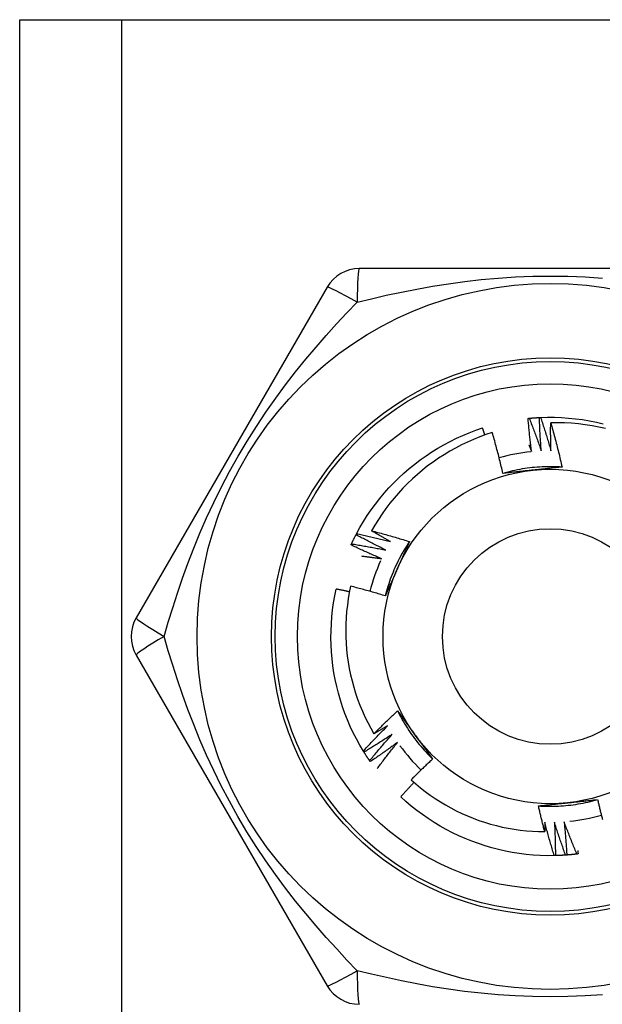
# Model space of a CAD drawing. Header units: inches. Extents: x 2.8 to 89.6, y 4.6 to 48.7.
# Tile 49 of 107: x 4.927 to 5.236, y 33.008 to 33.53. Entities that reach past the tile are written whole.
import ezdxf

# ---------------------------------------------------------------- set-up
doc = ezdxf.new("R2010")
doc.units = ezdxf.units.IN
doc.header["$MEASUREMENT"] = 0
doc.layers.add('Visible Edges(ANSI)', color=7, linetype='Continuous', lineweight=25)
doc.layers.add('Visible Tangent Edges(ANSI)', color=7, linetype='Continuous', lineweight=25)

msp = doc.modelspace()

# ---------------------------------------------------------------- linework, layer by layer
at = {"layer": 'Visible Edges(ANSI)'}
for p, q in [((4.92749, 33.5298), (4.98134, 33.5298)), ((4.92749, 12.20697), (4.92749, 33.5298)), ((4.98134, 33.5298), (5.43564, 33.5298)), ((5.30964, 33.39791), (5.10734, 33.39791)), ((5.09029, 33.38807), (4.98914, 33.21288)), ((5.10562, 33.25695), (5.1059, 33.25749)), ((4.98914, 33.19319), (5.09029, 33.01799)), ((5.10982, 33.14176), (5.10951, 33.14227)), ((5.11314, 33.13672), (5.11279, 33.13722)), ((5.21122, 33.08692), (5.21061, 33.08691))]:
    msp.add_line(p, q, dxfattribs=at)
at = {"layer": 'Visible Edges(ANSI)', "flags": 128}
for points in [[(5.19673, 33.31858), (5.19676, 33.31858), (5.19678, 33.31858), (5.19681, 33.31859), (5.19683, 33.31859), (5.19686, 33.31859), (5.19688, 33.31859), (5.19691, 33.3186), (5.19693, 33.3186), (5.19696, 33.3186), (5.19698, 33.3186), (5.19701, 33.31861), (5.19703, 33.31861), (5.19706, 33.31861), (5.19708, 33.31861), (5.19711, 33.31862), (5.19713, 33.31862), (5.19716, 33.31862), (5.19718, 33.31862), (5.19721, 33.31863), (5.19723, 33.31863), (5.19726, 33.31863), (5.19728, 33.31863), (5.19731, 33.31864), (5.19733, 33.31864)], [(5.19863, 33.30097), (5.19854, 33.3017), (5.19844, 33.30243), (5.19835, 33.30316), (5.19826, 33.30389), (5.19817, 33.30463), (5.19808, 33.30536), (5.19799, 33.30609), (5.19791, 33.30682), (5.19782, 33.30756), (5.19774, 33.30829), (5.19766, 33.30902), (5.19758, 33.30976), (5.1975, 33.31049), (5.19742, 33.31123), (5.19735, 33.31196), (5.19727, 33.3127), (5.1972, 33.31343), (5.19713, 33.31416), (5.19706, 33.3149), (5.19699, 33.31564), (5.19692, 33.31637), (5.19686, 33.31711), (5.19679, 33.31784), (5.19673, 33.31858)], [(5.19733, 33.31864), (5.19756, 33.31866), (5.19778, 33.31868), (5.19801, 33.3187), (5.19823, 33.31872), (5.19846, 33.31874), (5.19868, 33.31876), (5.19891, 33.31878), (5.19913, 33.3188), (5.19936, 33.31882), (5.19959, 33.31883), (5.19981, 33.31885), (5.20004, 33.31887), (5.20026, 33.31888), (5.20049, 33.3189), (5.20071, 33.31891), (5.20094, 33.31893), (5.20116, 33.31894), (5.20139, 33.31896), (5.20162, 33.31897), (5.20184, 33.31898), (5.20207, 33.319), (5.20229, 33.31901), (5.20252, 33.31902), (5.20274, 33.31903)], [(5.19733, 33.31864), (5.19761, 33.31792), (5.1979, 33.31721), (5.19818, 33.31649), (5.19845, 33.31578), (5.19873, 33.31506), (5.19901, 33.31435), (5.19928, 33.31363), (5.19955, 33.31291), (5.19982, 33.31219), (5.20009, 33.31147), (5.20036, 33.31075), (5.20063, 33.31003), (5.2009, 33.30931), (5.20116, 33.30859), (5.20142, 33.30787), (5.20169, 33.30714), (5.20195, 33.30642), (5.2022, 33.3057), (5.20246, 33.30497), (5.20272, 33.30425), (5.20297, 33.30352), (5.20323, 33.3028), (5.20348, 33.30207), (5.20373, 33.30135)], [(5.20274, 33.31903), (5.20277, 33.31903), (5.2028, 33.31904), (5.20282, 33.31904), (5.20285, 33.31904), (5.20287, 33.31904), (5.2029, 33.31904), (5.20292, 33.31904), (5.20295, 33.31904), (5.20297, 33.31904), (5.203, 33.31904), (5.20302, 33.31905), (5.20305, 33.31905), (5.20307, 33.31905), (5.2031, 33.31905), (5.20312, 33.31905), (5.20315, 33.31905), (5.20317, 33.31905), (5.2032, 33.31905), (5.20322, 33.31906), (5.20325, 33.31906), (5.20327, 33.31906), (5.2033, 33.31906), (5.20332, 33.31906), (5.20335, 33.31906)], [(5.20373, 33.30135), (5.20367, 33.30208), (5.20362, 33.30282), (5.20356, 33.30355), (5.20351, 33.30429), (5.20346, 33.30502), (5.20341, 33.30576), (5.20336, 33.3065), (5.20331, 33.30723), (5.20326, 33.30797), (5.20322, 33.30871), (5.20317, 33.30944), (5.20313, 33.31018), (5.20309, 33.31092), (5.20305, 33.31165), (5.20302, 33.31239), (5.20298, 33.31313), (5.20295, 33.31387), (5.20291, 33.3146), (5.20288, 33.31534), (5.20285, 33.31608), (5.20282, 33.31682), (5.2028, 33.31756), (5.20277, 33.31829), (5.20274, 33.31903)], [(5.20335, 33.31906), (5.20707, 33.31917), (5.21079, 33.31915), (5.2145, 33.31902), (5.21822, 33.31877), (5.22192, 33.3184), (5.22561, 33.31791), (5.22928, 33.3173), (5.23292, 33.31657), (5.23655, 33.31573)], [(5.20335, 33.31906), (5.20359, 33.31833), (5.20384, 33.31761), (5.20408, 33.31688), (5.20432, 33.31615), (5.20456, 33.31542), (5.2048, 33.31469), (5.20503, 33.31396), (5.20527, 33.31323), (5.2055, 33.31249), (5.20573, 33.31176), (5.20596, 33.31103), (5.20619, 33.3103), (5.20642, 33.30956), (5.20665, 33.30883), (5.20687, 33.30809), (5.2071, 33.30736), (5.20732, 33.30662), (5.20754, 33.30589), (5.20776, 33.30515), (5.20798, 33.30441), (5.2082, 33.30367), (5.20841, 33.30294), (5.20863, 33.3022), (5.20884, 33.30146)], [(5.1059, 33.25749), (5.1077, 33.26074), (5.1096, 33.26394), (5.1116, 33.26708), (5.1137, 33.27015), (5.1159, 33.27315), (5.11819, 33.27608), (5.12058, 33.27893), (5.12305, 33.28171), (5.12562, 33.28441), (5.12827, 33.28702), (5.131, 33.28954), (5.13381, 33.29198), (5.13669, 33.29433), (5.13965, 33.29658), (5.14269, 33.29874), (5.14578, 33.30079), (5.14895, 33.30275), (5.15217, 33.30461), (5.15545, 33.30636), (5.15879, 33.30801), (5.16218, 33.30954), (5.16561, 33.31097), (5.16909, 33.31229), (5.17261, 33.31349)], [(5.17387, 33.30977), (5.17382, 33.30992), (5.17377, 33.31008), (5.17372, 33.31024), (5.17366, 33.31039), (5.17361, 33.31055), (5.17356, 33.3107), (5.17351, 33.31086), (5.17346, 33.31101), (5.1734, 33.31117), (5.17335, 33.31132), (5.1733, 33.31148), (5.17325, 33.31163), (5.17319, 33.31179), (5.17314, 33.31194), (5.17309, 33.3121), (5.17304, 33.31225), (5.17298, 33.31241), (5.17293, 33.31256), (5.17288, 33.31272), (5.17282, 33.31287), (5.17277, 33.31303), (5.17272, 33.31318), (5.17266, 33.31334), (5.17261, 33.31349)], [(5.20884, 33.30146), (5.20882, 33.30207), (5.20881, 33.30269), (5.20879, 33.3033), (5.20878, 33.30392), (5.20877, 33.30454), (5.20876, 33.30515), (5.20875, 33.30577), (5.20874, 33.30638), (5.20873, 33.307), (5.20872, 33.30761), (5.20871, 33.30823), (5.20871, 33.30884), (5.20871, 33.30946), (5.2087, 33.31007), (5.2087, 33.31069), (5.2087, 33.3113), (5.2087, 33.31192), (5.2087, 33.31254), (5.2087, 33.31315), (5.2087, 33.31377), (5.20871, 33.31438), (5.20871, 33.315), (5.20872, 33.31561), (5.20873, 33.31623)], [(5.23777, 33.31321), (5.2342, 33.314), (5.23061, 33.31467), (5.22699, 33.31522), (5.22336, 33.31566), (5.21972, 33.31598), (5.21606, 33.31618), (5.2124, 33.31626), (5.20873, 33.31623)], [(5.20873, 33.31623), (5.209, 33.31526), (5.20928, 33.31429), (5.20955, 33.31332), (5.20983, 33.31235), (5.21009, 33.31138), (5.21036, 33.31041), (5.21062, 33.30943), (5.21088, 33.30846), (5.21114, 33.30749), (5.2114, 33.30651), (5.21165, 33.30553), (5.2119, 33.30456), (5.21215, 33.30358), (5.2124, 33.3026), (5.21264, 33.30162), (5.21288, 33.30064), (5.21312, 33.29967), (5.21336, 33.29868), (5.21359, 33.2977), (5.21382, 33.29672), (5.21405, 33.29574), (5.21428, 33.29476), (5.2145, 33.29377), (5.21472, 33.29279)], [(5.17777, 33.31108), (5.17443, 33.30997), (5.17113, 33.30875), (5.16786, 33.30743), (5.16463, 33.30601), (5.16145, 33.30449), (5.15832, 33.30287), (5.15525, 33.30116), (5.15224, 33.29935), (5.14928, 33.29744), (5.14639, 33.29545), (5.14356, 33.29336), (5.1408, 33.29119), (5.13811, 33.28892), (5.13549, 33.28657), (5.13294, 33.28414), (5.13047, 33.28162), (5.12808, 33.27903), (5.12577, 33.27637), (5.12356, 33.27364), (5.12143, 33.27084), (5.1194, 33.26797), (5.11746, 33.26505), (5.11561, 33.26206), (5.11386, 33.25901)], [(5.18341, 33.28944), (5.1832, 33.29035), (5.18299, 33.29125), (5.18277, 33.29216), (5.18256, 33.29307), (5.18234, 33.29398), (5.18212, 33.29488), (5.1819, 33.29579), (5.18167, 33.29669), (5.18145, 33.29759), (5.18122, 33.2985), (5.18099, 33.2994), (5.18075, 33.3003), (5.18052, 33.3012), (5.18028, 33.3021), (5.18004, 33.303), (5.1798, 33.3039), (5.17955, 33.3048), (5.1793, 33.3057), (5.17905, 33.3066), (5.1788, 33.30749), (5.17855, 33.30839), (5.17829, 33.30929), (5.17803, 33.31018), (5.17777, 33.31108)], [(5.1972, 33.30448), (5.19726, 33.30433), (5.19732, 33.30419), (5.19738, 33.30404), (5.19744, 33.30389), (5.1975, 33.30375), (5.19756, 33.3036), (5.19762, 33.30346), (5.19768, 33.30331), (5.19774, 33.30316), (5.1978, 33.30302), (5.19786, 33.30287), (5.19792, 33.30272), (5.19798, 33.30258), (5.19804, 33.30243), (5.1981, 33.30229), (5.19816, 33.30214), (5.19822, 33.30199), (5.19828, 33.30185), (5.19834, 33.3017), (5.1984, 33.30155), (5.19846, 33.30141), (5.19851, 33.30126), (5.19857, 33.30111), (5.19863, 33.30097)], [(5.21472, 33.29278), (5.21341, 33.29286), (5.21209, 33.29292), (5.21077, 33.29297), (5.20945, 33.29299), (5.20813, 33.29299), (5.20681, 33.29298), (5.20549, 33.29294), (5.20418, 33.29289), (5.20286, 33.29281), (5.20154, 33.29272), (5.20023, 33.29261), (5.19891, 33.29248), (5.1976, 33.29233), (5.1963, 33.29216), (5.19499, 33.29198), (5.19369, 33.29177), (5.19239, 33.29154), (5.19109, 33.2913), (5.1898, 33.29104), (5.18851, 33.29075), (5.18723, 33.29045), (5.18595, 33.29013), (5.18467, 33.28979), (5.18341, 33.28944)], [(5.21472, 33.29279), (5.21408, 33.29272), (5.21344, 33.29265), (5.2128, 33.29258), (5.21216, 33.29251), (5.21151, 33.29244), (5.21087, 33.29237), (5.21023, 33.2923), (5.20958, 33.29223), (5.20894, 33.29216), (5.2083, 33.29209), (5.20765, 33.29202), (5.20701, 33.29195), (5.20636, 33.29188), (5.20572, 33.29181), (5.20507, 33.29175), (5.20442, 33.29168), (5.20378, 33.29161), (5.20313, 33.29154), (5.20248, 33.29147), (5.20183, 33.2914), (5.20118, 33.29134), (5.20053, 33.29127), (5.19988, 33.2912), (5.19923, 33.29113)], [(5.19923, 33.29113), (5.19856, 33.29106), (5.1979, 33.29099), (5.19723, 33.29092), (5.19657, 33.29085), (5.19591, 33.29078), (5.19525, 33.29071), (5.19459, 33.29064), (5.19392, 33.29057), (5.19326, 33.2905), (5.1926, 33.29043), (5.19195, 33.29036), (5.19129, 33.29029), (5.19063, 33.29022), (5.18997, 33.29015), (5.18931, 33.29008), (5.18865, 33.29001), (5.188, 33.28994), (5.18734, 33.28987), (5.18668, 33.2898), (5.18603, 33.28973), (5.18537, 33.28965), (5.18472, 33.28958), (5.18406, 33.28951), (5.18341, 33.28944)], [(5.10321, 33.25209), (5.10331, 33.25229), (5.10341, 33.2525), (5.1035, 33.2527), (5.1036, 33.25291), (5.1037, 33.25311), (5.10379, 33.25331), (5.10389, 33.25352), (5.10399, 33.25372), (5.10409, 33.25393), (5.10419, 33.25413), (5.10429, 33.25433), (5.10439, 33.25453), (5.10449, 33.25474), (5.10459, 33.25494), (5.10469, 33.25514), (5.10479, 33.25534), (5.10489, 33.25555), (5.105, 33.25575), (5.1051, 33.25595), (5.1052, 33.25615), (5.10531, 33.25635), (5.10541, 33.25655), (5.10552, 33.25675), (5.10562, 33.25695)], [(5.12136, 33.24882), (5.1207, 33.24915), (5.12003, 33.24947), (5.11937, 33.2498), (5.11871, 33.25013), (5.11805, 33.25046), (5.11739, 33.25079), (5.11673, 33.25112), (5.11607, 33.25145), (5.11542, 33.25178), (5.11476, 33.25212), (5.1141, 33.25246), (5.11344, 33.25279), (5.11279, 33.25313), (5.11213, 33.25347), (5.11148, 33.25382), (5.11083, 33.25416), (5.11017, 33.2545), (5.10952, 33.25485), (5.10887, 33.2552), (5.10822, 33.25555), (5.10757, 33.2559), (5.10692, 33.25625), (5.10627, 33.2566), (5.10562, 33.25695)], [(5.1059, 33.25749), (5.10665, 33.25733), (5.1074, 33.25717), (5.10815, 33.25701), (5.10891, 33.25684), (5.10966, 33.25668), (5.11041, 33.25651), (5.11115, 33.25635), (5.1119, 33.25618), (5.11265, 33.25601), (5.1134, 33.25584), (5.11415, 33.25566), (5.1149, 33.25549), (5.11565, 33.25531), (5.11639, 33.25514), (5.11714, 33.25496), (5.11789, 33.25478), (5.11864, 33.2546), (5.11938, 33.25441), (5.12013, 33.25423), (5.12087, 33.25404), (5.12162, 33.25386), (5.12237, 33.25367), (5.12311, 33.25348), (5.12385, 33.25329)], [(5.11386, 33.25901), (5.1147, 33.25879), (5.11554, 33.25858), (5.11638, 33.25836), (5.11722, 33.25813), (5.11805, 33.25791), (5.11889, 33.25769), (5.11973, 33.25746), (5.12056, 33.25723), (5.1214, 33.257), (5.12223, 33.25677), (5.12307, 33.25653), (5.1239, 33.25629), (5.12474, 33.25606), (5.12557, 33.25582), (5.1264, 33.25557), (5.12724, 33.25533), (5.12807, 33.25508), (5.1289, 33.25484), (5.12973, 33.25459), (5.13056, 33.25434), (5.13139, 33.25408), (5.13222, 33.25383), (5.13305, 33.25357), (5.13387, 33.25331)], [(5.12385, 33.25329), (5.12343, 33.25352), (5.12302, 33.25375), (5.1226, 33.25398), (5.12218, 33.25422), (5.12176, 33.25445), (5.12134, 33.25469), (5.12092, 33.25492), (5.1205, 33.25516), (5.12009, 33.2554), (5.11967, 33.25563), (5.11925, 33.25587), (5.11884, 33.25611), (5.11842, 33.25635), (5.118, 33.25659), (5.11759, 33.25683), (5.11717, 33.25707), (5.11676, 33.25731), (5.11634, 33.25755), (5.11593, 33.25779), (5.11552, 33.25804), (5.1151, 33.25828), (5.11469, 33.25852), (5.11427, 33.25877), (5.11386, 33.25901)], [(5.10296, 33.25154), (5.10297, 33.25156), (5.10298, 33.25159), (5.10299, 33.25161), (5.103, 33.25163), (5.10301, 33.25165), (5.10302, 33.25168), (5.10303, 33.2517), (5.10304, 33.25172), (5.10305, 33.25175), (5.10307, 33.25177), (5.10308, 33.25179), (5.10309, 33.25181), (5.1031, 33.25184), (5.10311, 33.25186), (5.10312, 33.25188), (5.10313, 33.25191), (5.10314, 33.25193), (5.10315, 33.25195), (5.10316, 33.25197), (5.10317, 33.252), (5.10318, 33.25202), (5.10319, 33.25204), (5.1032, 33.25207), (5.10321, 33.25209)], [(5.1191, 33.24424), (5.11842, 33.24453), (5.11774, 33.24482), (5.11707, 33.24511), (5.11639, 33.2454), (5.11571, 33.2457), (5.11504, 33.24599), (5.11436, 33.24629), (5.11368, 33.24659), (5.11301, 33.24689), (5.11234, 33.24719), (5.11166, 33.24749), (5.11099, 33.24779), (5.11032, 33.2481), (5.10965, 33.24841), (5.10897, 33.24871), (5.1083, 33.24902), (5.10763, 33.24933), (5.10696, 33.24964), (5.1063, 33.24996), (5.10563, 33.25027), (5.10496, 33.25059), (5.10429, 33.2509), (5.10363, 33.25122), (5.10296, 33.25154)], [(5.10321, 33.25209), (5.10397, 33.25197), (5.10473, 33.25185), (5.10549, 33.25173), (5.10625, 33.2516), (5.107, 33.25148), (5.10776, 33.25135), (5.10852, 33.25122), (5.10928, 33.25109), (5.11003, 33.25096), (5.11079, 33.25083), (5.11155, 33.2507), (5.1123, 33.25056), (5.11306, 33.25043), (5.11381, 33.25029), (5.11457, 33.25015), (5.11533, 33.25001), (5.11608, 33.24986), (5.11684, 33.24972), (5.11759, 33.24957), (5.11834, 33.24943), (5.1191, 33.24928), (5.11985, 33.24913), (5.12061, 33.24898), (5.12136, 33.24882)], [(5.13388, 33.25331), (5.13315, 33.25221), (5.13244, 33.2511), (5.13174, 33.24998), (5.13107, 33.24885), (5.1304, 33.2477), (5.12976, 33.24655), (5.12913, 33.2454), (5.12851, 33.24423), (5.12792, 33.24305), (5.12734, 33.24186), (5.12678, 33.24067), (5.12624, 33.23947), (5.12571, 33.23826), (5.1252, 33.23704), (5.12471, 33.23582), (5.12424, 33.23458), (5.12378, 33.23335), (5.12335, 33.2321), (5.12293, 33.23085), (5.12253, 33.22959), (5.12215, 33.22833), (5.12179, 33.22706), (5.12144, 33.22579), (5.12112, 33.22451)], [(5.13387, 33.25331), (5.13362, 33.25272), (5.13336, 33.25213), (5.1331, 33.25154), (5.13284, 33.25095), (5.13257, 33.25036), (5.13231, 33.24976), (5.13205, 33.24917), (5.13179, 33.24858), (5.13153, 33.24799), (5.13127, 33.2474), (5.131, 33.2468), (5.13074, 33.24621), (5.13048, 33.24562), (5.13021, 33.24502), (5.12995, 33.24443), (5.12969, 33.24384), (5.12942, 33.24324), (5.12916, 33.24265), (5.12889, 33.24205), (5.12863, 33.24145), (5.12836, 33.24086), (5.1281, 33.24026), (5.12783, 33.23966), (5.12756, 33.23906)], [(5.10851, 33.24569), (5.10895, 33.24563), (5.1094, 33.24558), (5.10984, 33.24552), (5.11028, 33.24547), (5.11072, 33.24541), (5.11116, 33.24535), (5.1116, 33.24529), (5.11204, 33.24524), (5.11249, 33.24518), (5.11293, 33.24512), (5.11337, 33.24506), (5.11381, 33.245), (5.11425, 33.24494), (5.11469, 33.24488), (5.11513, 33.24482), (5.11557, 33.24475), (5.11602, 33.24469), (5.11646, 33.24463), (5.1169, 33.24457), (5.11734, 33.2445), (5.11778, 33.24444), (5.11822, 33.24437), (5.11866, 33.24431), (5.1191, 33.24424)], [(5.12756, 33.23906), (5.12729, 33.23845), (5.12702, 33.23784), (5.12675, 33.23723), (5.12648, 33.23662), (5.12621, 33.23601), (5.12594, 33.23541), (5.12566, 33.2348), (5.12539, 33.23419), (5.12513, 33.23358), (5.12486, 33.23298), (5.12459, 33.23237), (5.12432, 33.23177), (5.12405, 33.23116), (5.12378, 33.23056), (5.12351, 33.22995), (5.12325, 33.22935), (5.12298, 33.22874), (5.12271, 33.22814), (5.12245, 33.22753), (5.12218, 33.22693), (5.12191, 33.22633), (5.12165, 33.22572), (5.12138, 33.22512), (5.12112, 33.22451)], [(5.10275, 33.22967), (5.10207, 33.22636), (5.10149, 33.22304), (5.10102, 33.2197), (5.10065, 33.21635), (5.10039, 33.21298), (5.10023, 33.2096), (5.10017, 33.20622), (5.10022, 33.20283), (5.10038, 33.19946), (5.10064, 33.19609), (5.10101, 33.19274), (5.10148, 33.1894), (5.10205, 33.18607), (5.10273, 33.18277), (5.10352, 33.17949), (5.1044, 33.17624), (5.10539, 33.17301), (5.10648, 33.16981), (5.10767, 33.16665), (5.10896, 33.16352), (5.11035, 33.16043), (5.11183, 33.1574), (5.11341, 33.15442), (5.11508, 33.15149)], [(5.12112, 33.22451), (5.12036, 33.22475), (5.1196, 33.22498), (5.11883, 33.22521), (5.11807, 33.22544), (5.11731, 33.22567), (5.11655, 33.22589), (5.11579, 33.22612), (5.11502, 33.22634), (5.11426, 33.22656), (5.11349, 33.22678), (5.11273, 33.22699), (5.11196, 33.22721), (5.1112, 33.22742), (5.11043, 33.22764), (5.10966, 33.22785), (5.1089, 33.22805), (5.10813, 33.22826), (5.10736, 33.22847), (5.10659, 33.22867), (5.10583, 33.22887), (5.10506, 33.22907), (5.10429, 33.22927), (5.10352, 33.22947), (5.10275, 33.22967)], [(5.10951, 33.14227), (5.10761, 33.14547), (5.10582, 33.14873), (5.10413, 33.15205), (5.10255, 33.15542), (5.10108, 33.15884), (5.09972, 33.1623), (5.09847, 33.1658), (5.09734, 33.16934), (5.09632, 33.17292), (5.09541, 33.17653), (5.09462, 33.18016), (5.09394, 33.18382), (5.09339, 33.1875), (5.09295, 33.1912), (5.09263, 33.1949), (5.09243, 33.19862), (5.09235, 33.20234), (5.09238, 33.20606), (5.09254, 33.20977), (5.09282, 33.21348), (5.09321, 33.21718), (5.09372, 33.22087), (5.09435, 33.22453), (5.0951, 33.22818)], [(5.10213, 33.22668), (5.10184, 33.22674), (5.10154, 33.22681), (5.10125, 33.22687), (5.10096, 33.22694), (5.10067, 33.227), (5.10037, 33.22706), (5.10008, 33.22713), (5.09979, 33.22719), (5.0995, 33.22725), (5.0992, 33.22732), (5.09891, 33.22738), (5.09862, 33.22744), (5.09832, 33.22751), (5.09803, 33.22757), (5.09774, 33.22763), (5.09745, 33.22769), (5.09715, 33.22775), (5.09686, 33.22781), (5.09657, 33.22787), (5.09627, 33.22794), (5.09598, 33.228), (5.09569, 33.22806), (5.09539, 33.22812), (5.0951, 33.22818)], [(5.11508, 33.15149), (5.11559, 33.152), (5.1161, 33.15251), (5.11662, 33.15302), (5.11713, 33.15354), (5.11765, 33.15405), (5.11817, 33.15455), (5.11868, 33.15506), (5.1192, 33.15557), (5.11972, 33.15608), (5.12024, 33.15658), (5.12077, 33.15709), (5.12129, 33.15759), (5.12181, 33.15809), (5.12234, 33.15859), (5.12286, 33.15909), (5.12339, 33.15959), (5.12392, 33.16009), (5.12445, 33.16059), (5.12498, 33.16109), (5.12551, 33.16158), (5.12604, 33.16208), (5.12657, 33.16257), (5.1271, 33.16306), (5.12764, 33.16356)], [(5.12764, 33.16356), (5.12802, 33.16304), (5.1284, 33.16252), (5.12878, 33.16199), (5.12917, 33.16147), (5.12955, 33.16095), (5.12993, 33.16043), (5.13031, 33.15991), (5.13069, 33.15939), (5.13107, 33.15886), (5.13146, 33.15834), (5.13184, 33.15782), (5.13222, 33.15729), (5.1326, 33.15677), (5.13298, 33.15624), (5.13337, 33.15572), (5.13375, 33.15519), (5.13413, 33.15467), (5.13452, 33.15414), (5.1349, 33.15361), (5.13528, 33.15308), (5.13567, 33.15255), (5.13605, 33.15203), (5.13644, 33.1515), (5.13682, 33.15097)], [(5.12764, 33.16356), (5.12823, 33.16238), (5.12884, 33.16121), (5.12946, 33.16004), (5.1301, 33.15889), (5.13076, 33.15775), (5.13143, 33.15661), (5.13212, 33.15549), (5.13283, 33.15437), (5.13355, 33.15327), (5.13429, 33.15217), (5.13504, 33.15109), (5.13581, 33.15002), (5.13659, 33.14896), (5.13739, 33.14791), (5.13821, 33.14687), (5.13904, 33.14585), (5.13988, 33.14484), (5.14074, 33.14384), (5.14162, 33.14285), (5.14251, 33.14187), (5.14341, 33.14091), (5.14432, 33.13996), (5.14526, 33.13903), (5.1462, 33.13811)], [(5.10951, 33.14227), (5.11002, 33.14284), (5.11054, 33.14341), (5.11106, 33.14397), (5.11158, 33.14454), (5.11211, 33.1451), (5.11263, 33.14566), (5.11315, 33.14622), (5.11368, 33.14678), (5.11421, 33.14734), (5.11473, 33.1479), (5.11526, 33.14846), (5.11579, 33.14901), (5.11632, 33.14957), (5.11686, 33.15012), (5.11739, 33.15068), (5.11792, 33.15123), (5.11846, 33.15178), (5.11899, 33.15233), (5.11953, 33.15288), (5.12007, 33.15343), (5.12061, 33.15397), (5.12115, 33.15452), (5.12169, 33.15507), (5.12224, 33.15561)], [(5.12481, 33.1512), (5.1242, 33.15079), (5.12358, 33.15038), (5.12297, 33.14998), (5.12235, 33.14958), (5.12173, 33.14917), (5.12111, 33.14877), (5.12049, 33.14837), (5.11987, 33.14797), (5.11925, 33.14758), (5.11863, 33.14718), (5.118, 33.14679), (5.11738, 33.14639), (5.11675, 33.146), (5.11613, 33.14561), (5.1155, 33.14522), (5.11487, 33.14483), (5.11424, 33.14444), (5.11361, 33.14405), (5.11299, 33.14367), (5.11235, 33.14328), (5.11172, 33.1429), (5.11109, 33.14252), (5.11046, 33.14214), (5.10982, 33.14176)], [(5.11279, 33.13722), (5.11328, 33.13781), (5.11377, 33.1384), (5.11426, 33.13899), (5.11475, 33.13958), (5.11524, 33.14017), (5.11574, 33.14076), (5.11623, 33.14135), (5.11673, 33.14194), (5.11722, 33.14252), (5.11772, 33.14311), (5.11822, 33.14369), (5.11872, 33.14427), (5.11922, 33.14486), (5.11973, 33.14544), (5.12023, 33.14602), (5.12073, 33.1466), (5.12124, 33.14718), (5.12175, 33.14775), (5.12226, 33.14833), (5.12277, 33.1489), (5.12328, 33.14948), (5.12379, 33.15005), (5.1243, 33.15063), (5.12481, 33.1512)], [(5.12224, 33.15561), (5.12194, 33.15544), (5.12164, 33.15526), (5.12135, 33.15509), (5.12105, 33.15491), (5.12075, 33.15474), (5.12046, 33.15456), (5.12016, 33.15439), (5.11986, 33.15422), (5.11956, 33.15405), (5.11926, 33.15387), (5.11897, 33.1537), (5.11867, 33.15353), (5.11837, 33.15336), (5.11807, 33.15319), (5.11777, 33.15301), (5.11747, 33.15284), (5.11717, 33.15267), (5.11688, 33.1525), (5.11658, 33.15233), (5.11628, 33.15216), (5.11598, 33.15199), (5.11568, 33.15182), (5.11538, 33.15165), (5.11508, 33.15149)], [(5.12762, 33.14692), (5.12702, 33.14649), (5.12643, 33.14605), (5.12584, 33.14561), (5.12524, 33.14518), (5.12464, 33.14474), (5.12404, 33.14431), (5.12345, 33.14388), (5.12285, 33.14345), (5.12225, 33.14302), (5.12165, 33.14259), (5.12104, 33.14216), (5.12044, 33.14174), (5.11984, 33.14131), (5.11923, 33.14089), (5.11863, 33.14047), (5.11802, 33.14005), (5.11741, 33.13963), (5.1168, 33.13921), (5.1162, 33.13879), (5.11559, 33.13837), (5.11497, 33.13796), (5.11436, 33.13755), (5.11375, 33.13713), (5.11314, 33.13672)], [(5.11685, 33.13304), (5.11729, 33.13362), (5.11773, 33.13421), (5.11817, 33.1348), (5.1186, 33.13538), (5.11904, 33.13597), (5.11949, 33.13655), (5.11993, 33.13713), (5.12037, 33.13772), (5.12082, 33.1383), (5.12126, 33.13888), (5.12171, 33.13946), (5.12216, 33.14004), (5.12261, 33.14062), (5.12306, 33.14119), (5.12351, 33.14177), (5.12396, 33.14235), (5.12441, 33.14292), (5.12487, 33.1435), (5.12532, 33.14407), (5.12578, 33.14464), (5.12624, 33.14521), (5.1267, 33.14578), (5.12716, 33.14635), (5.12762, 33.14692)], [(5.13682, 33.15097), (5.13721, 33.15042), (5.13761, 33.14988), (5.138, 33.14934), (5.13839, 33.14881), (5.13878, 33.14827), (5.13917, 33.14773), (5.13957, 33.14719), (5.13996, 33.14665), (5.14035, 33.14612), (5.14074, 33.14558), (5.14113, 33.14504), (5.14152, 33.14451), (5.14191, 33.14397), (5.1423, 33.14344), (5.14269, 33.1429), (5.14308, 33.14237), (5.14347, 33.14184), (5.14386, 33.1413), (5.14425, 33.14077), (5.14464, 33.14024), (5.14503, 33.1397), (5.14542, 33.13917), (5.14581, 33.13864), (5.1462, 33.13811)], [(5.11279, 33.13722), (5.11267, 33.1374), (5.11254, 33.13759), (5.11241, 33.13778), (5.11228, 33.13796), (5.11216, 33.13815), (5.11203, 33.13834), (5.11191, 33.13853), (5.11178, 33.13872), (5.11166, 33.1389), (5.11153, 33.13909), (5.11141, 33.13928), (5.11128, 33.13947), (5.11116, 33.13966), (5.11104, 33.13985), (5.11091, 33.14004), (5.11079, 33.14023), (5.11067, 33.14042), (5.11055, 33.14061), (5.11042, 33.1408), (5.1103, 33.14099), (5.11018, 33.14118), (5.11006, 33.14138), (5.10994, 33.14157), (5.10982, 33.14176)], [(5.1462, 33.13811), (5.14572, 33.13766), (5.14523, 33.13721), (5.14475, 33.13676), (5.14427, 33.13631), (5.14379, 33.13586), (5.14332, 33.13541), (5.14284, 33.13495), (5.14236, 33.1345), (5.14189, 33.13404), (5.14141, 33.13359), (5.14094, 33.13313), (5.14046, 33.13267), (5.13999, 33.13222), (5.13952, 33.13176), (5.13905, 33.1313), (5.13858, 33.13084), (5.13811, 33.13037), (5.13764, 33.12991), (5.13717, 33.12945), (5.13671, 33.12898), (5.13624, 33.12852), (5.13578, 33.12805), (5.13531, 33.12759), (5.13485, 33.12712)], [(5.13637, 33.12575), (5.13607, 33.12544), (5.13577, 33.12512), (5.13548, 33.12481), (5.13518, 33.12449), (5.13488, 33.12417), (5.13458, 33.12386), (5.13428, 33.12354), (5.13399, 33.12322), (5.13369, 33.1229), (5.13339, 33.12258), (5.1331, 33.12227), (5.1328, 33.12195), (5.13251, 33.12163), (5.13221, 33.12131), (5.13192, 33.12099), (5.13162, 33.12067), (5.13133, 33.12035), (5.13103, 33.12003), (5.13074, 33.1197), (5.13045, 33.11938), (5.13016, 33.11906), (5.12986, 33.11874), (5.12957, 33.11841), (5.12928, 33.11809)], [(5.13485, 33.12712), (5.13727, 33.12497), (5.13976, 33.1229), (5.1423, 33.12091), (5.14491, 33.119), (5.14757, 33.11717), (5.15028, 33.11542), (5.15305, 33.11375), (5.15587, 33.11217), (5.15874, 33.11068), (5.16166, 33.10928), (5.16462, 33.10796), (5.16763, 33.10674), (5.17066, 33.10561), (5.17373, 33.10458), (5.17682, 33.10364), (5.17994, 33.1028), (5.18309, 33.10206), (5.18625, 33.10141), (5.18943, 33.10087), (5.19263, 33.10042), (5.19585, 33.10007), (5.19907, 33.09983), (5.20231, 33.09968), (5.20555, 33.09964)], [(5.21061, 33.08691), (5.20689, 33.0869), (5.20317, 33.08701), (5.19946, 33.08724), (5.19576, 33.08759), (5.19207, 33.08806), (5.18839, 33.08864), (5.18474, 33.08935), (5.18111, 33.09016), (5.17751, 33.0911), (5.17394, 33.09215), (5.17041, 33.09331), (5.16691, 33.09459), (5.16346, 33.09597), (5.16005, 33.09747), (5.1567, 33.09908), (5.1534, 33.10079), (5.15015, 33.10261), (5.14696, 33.10453), (5.14384, 33.10655), (5.14078, 33.10867), (5.1378, 33.11088), (5.13488, 33.11319), (5.13204, 33.1156), (5.12928, 33.11809)], [(5.20225, 33.11328), (5.20357, 33.1132), (5.20489, 33.11314), (5.2062, 33.1131), (5.20752, 33.11308), (5.20884, 33.11307), (5.21016, 33.11309), (5.21148, 33.11312), (5.2128, 33.11318), (5.21412, 33.11325), (5.21543, 33.11334), (5.21675, 33.11345), (5.21806, 33.11359), (5.21937, 33.11373), (5.22068, 33.1139), (5.22198, 33.11409), (5.22329, 33.1143), (5.22459, 33.11452), (5.22588, 33.11477), (5.22717, 33.11503), (5.22846, 33.11531), (5.22975, 33.11561), (5.23102, 33.11593), (5.2323, 33.11627), (5.23357, 33.11663)], [(5.20225, 33.11328), (5.20289, 33.11335), (5.20353, 33.11342), (5.20418, 33.11349), (5.20482, 33.11356), (5.20546, 33.11363), (5.2061, 33.1137), (5.20675, 33.11377), (5.20739, 33.11384), (5.20803, 33.11391), (5.20868, 33.11398), (5.20932, 33.11405), (5.20997, 33.11411), (5.21061, 33.11418), (5.21126, 33.11425), (5.2119, 33.11432), (5.21255, 33.11439), (5.2132, 33.11446), (5.21385, 33.11453), (5.21449, 33.11459), (5.21514, 33.11466), (5.21579, 33.11473), (5.21644, 33.1148), (5.21709, 33.11487), (5.21775, 33.11494)], [(5.21775, 33.11494), (5.21841, 33.11501), (5.21908, 33.11508), (5.21974, 33.11515), (5.2204, 33.11521), (5.22106, 33.11528), (5.22173, 33.11535), (5.22239, 33.11542), (5.22305, 33.11549), (5.22371, 33.11556), (5.22437, 33.11563), (5.22503, 33.1157), (5.22569, 33.11577), (5.22635, 33.11584), (5.227, 33.11591), (5.22766, 33.11599), (5.22832, 33.11606), (5.22898, 33.11613), (5.22963, 33.1162), (5.23029, 33.11627), (5.23095, 33.11634), (5.2316, 33.11641), (5.23226, 33.11648), (5.23291, 33.11656), (5.23357, 33.11663)], [(5.23357, 33.11663), (5.23368, 33.11612), (5.2338, 33.11561), (5.23392, 33.1151), (5.23404, 33.11459), (5.23416, 33.11409), (5.23428, 33.11358), (5.2344, 33.11307), (5.23452, 33.11256), (5.23464, 33.11206), (5.23476, 33.11155), (5.23489, 33.11104), (5.23501, 33.11054), (5.23514, 33.11003), (5.23526, 33.10952), (5.23539, 33.10902), (5.23552, 33.10851), (5.23564, 33.10801), (5.23577, 33.1075), (5.2359, 33.107), (5.23603, 33.10649), (5.23616, 33.10599)], [(5.20555, 33.09964), (5.20541, 33.1002), (5.20526, 33.10077), (5.20511, 33.10134), (5.20497, 33.1019), (5.20483, 33.10247), (5.20468, 33.10304), (5.20454, 33.1036), (5.2044, 33.10417), (5.20426, 33.10474), (5.20412, 33.10531), (5.20398, 33.10587), (5.20384, 33.10644), (5.2037, 33.10701), (5.20357, 33.10758), (5.20343, 33.10815), (5.2033, 33.10872), (5.20316, 33.10929), (5.20303, 33.10986), (5.2029, 33.11043), (5.20277, 33.111), (5.20264, 33.11157), (5.20251, 33.11214), (5.20238, 33.11271), (5.20225, 33.11328)], [(5.20558, 33.10465), (5.20558, 33.10444), (5.20558, 33.10423), (5.20558, 33.10402), (5.20558, 33.10381), (5.20558, 33.1036), (5.20558, 33.1034), (5.20558, 33.10319), (5.20558, 33.10298), (5.20558, 33.10277), (5.20558, 33.10256), (5.20558, 33.10235), (5.20557, 33.10214), (5.20557, 33.10193), (5.20557, 33.10173), (5.20557, 33.10152), (5.20557, 33.10131), (5.20557, 33.1011), (5.20557, 33.10089), (5.20556, 33.10068), (5.20556, 33.10047), (5.20556, 33.10026), (5.20556, 33.10005), (5.20556, 33.09985), (5.20555, 33.09964)], [(5.21061, 33.08691), (5.21039, 33.08764), (5.21016, 33.08838), (5.20994, 33.08911), (5.20972, 33.08985), (5.2095, 33.09058), (5.20928, 33.09132), (5.20906, 33.09206), (5.20884, 33.09279), (5.20863, 33.09353), (5.20842, 33.09427), (5.2082, 33.09501), (5.20799, 33.09575), (5.20778, 33.09649), (5.20758, 33.09723), (5.20737, 33.09797), (5.20717, 33.09871), (5.20696, 33.09945), (5.20676, 33.10019), (5.20656, 33.10093), (5.20636, 33.10167), (5.20616, 33.10242), (5.20597, 33.10316), (5.20577, 33.1039), (5.20558, 33.10465)], [(5.21069, 33.10463), (5.21073, 33.10389), (5.21077, 33.10316), (5.2108, 33.10242), (5.21084, 33.10168), (5.21087, 33.10095), (5.2109, 33.10021), (5.21093, 33.09947), (5.21096, 33.09873), (5.21099, 33.098), (5.21101, 33.09726), (5.21103, 33.09652), (5.21106, 33.09578), (5.21108, 33.09504), (5.2111, 33.09431), (5.21112, 33.09357), (5.21113, 33.09283), (5.21115, 33.09209), (5.21116, 33.09135), (5.21117, 33.09062), (5.21119, 33.08988), (5.2112, 33.08914), (5.2112, 33.0884), (5.21121, 33.08766), (5.21122, 33.08692)], [(5.21664, 33.08718), (5.21637, 33.0879), (5.21611, 33.08862), (5.21585, 33.08934), (5.21559, 33.09007), (5.21533, 33.09079), (5.21507, 33.09151), (5.21482, 33.09224), (5.21457, 33.09296), (5.21431, 33.09369), (5.21406, 33.09441), (5.21381, 33.09514), (5.21356, 33.09587), (5.21332, 33.09659), (5.21307, 33.09732), (5.21283, 33.09805), (5.21258, 33.09878), (5.21234, 33.09951), (5.2121, 33.10024), (5.21186, 33.10097), (5.21163, 33.1017), (5.21139, 33.10243), (5.21116, 33.10316), (5.21092, 33.1039), (5.21069, 33.10463)], [(5.21579, 33.10488), (5.21587, 33.10414), (5.21595, 33.10341), (5.21602, 33.10268), (5.21609, 33.10194), (5.21616, 33.10121), (5.21623, 33.10047), (5.2163, 33.09974), (5.21637, 33.099), (5.21643, 33.09827), (5.2165, 33.09753), (5.21656, 33.0968), (5.21662, 33.09606), (5.21668, 33.09533), (5.21674, 33.09459), (5.21679, 33.09385), (5.21685, 33.09312), (5.2169, 33.09238), (5.21696, 33.09164), (5.21701, 33.09091), (5.21706, 33.09017), (5.2171, 33.08943), (5.21715, 33.0887), (5.21719, 33.08796), (5.21724, 33.08722)], [(5.22264, 33.08776), (5.22234, 33.08846), (5.22204, 33.08917), (5.22174, 33.08988), (5.22144, 33.09059), (5.22115, 33.0913), (5.22085, 33.092), (5.22056, 33.09271), (5.22027, 33.09343), (5.21998, 33.09414), (5.21969, 33.09485), (5.2194, 33.09556), (5.21912, 33.09627), (5.21883, 33.09699), (5.21855, 33.0977), (5.21827, 33.09842), (5.21799, 33.09913), (5.21771, 33.09985), (5.21743, 33.10057), (5.21716, 33.10128), (5.21688, 33.102), (5.21661, 33.10272), (5.21633, 33.10344), (5.21606, 33.10416), (5.21579, 33.10488)], [(5.22304, 33.0896), (5.22305, 33.08953), (5.22305, 33.08945), (5.22306, 33.08938), (5.22307, 33.08931), (5.22308, 33.08923), (5.22309, 33.08916), (5.2231, 33.08908), (5.22311, 33.08901), (5.22311, 33.08894), (5.22312, 33.08886), (5.22313, 33.08879), (5.22314, 33.08872), (5.22315, 33.08864), (5.22316, 33.08857), (5.22316, 33.0885), (5.22317, 33.08842), (5.22318, 33.08835), (5.22319, 33.08827), (5.2232, 33.0882), (5.2232, 33.08813), (5.22321, 33.08805), (5.22322, 33.08798), (5.22323, 33.08791), (5.22324, 33.08783)], [(5.21664, 33.08718), (5.21641, 33.08716), (5.21618, 33.08715), (5.21596, 33.08713), (5.21573, 33.08712), (5.21551, 33.0871), (5.21528, 33.08709), (5.21506, 33.08708), (5.21483, 33.08706), (5.2146, 33.08705), (5.21438, 33.08704), (5.21415, 33.08703), (5.21393, 33.08702), (5.2137, 33.08701), (5.21348, 33.087), (5.21325, 33.08699), (5.21302, 33.08698), (5.2128, 33.08697), (5.21257, 33.08696), (5.21235, 33.08696), (5.21212, 33.08695), (5.21189, 33.08694), (5.21167, 33.08693), (5.21144, 33.08693), (5.21122, 33.08692)], [(5.21724, 33.08722), (5.21721, 33.08722), (5.21719, 33.08722), (5.21716, 33.08722), (5.21714, 33.08721), (5.21711, 33.08721), (5.21709, 33.08721), (5.21706, 33.08721), (5.21704, 33.08721), (5.21701, 33.0872), (5.21699, 33.0872), (5.21696, 33.0872), (5.21694, 33.0872), (5.21691, 33.0872), (5.21689, 33.0872), (5.21686, 33.08719), (5.21684, 33.08719), (5.21681, 33.08719), (5.21679, 33.08719), (5.21676, 33.08719), (5.21674, 33.08718), (5.21671, 33.08718), (5.21669, 33.08718), (5.21666, 33.08718), (5.21664, 33.08718)], [(5.22264, 33.08776), (5.22241, 33.08773), (5.22219, 33.0877), (5.22196, 33.08768), (5.22174, 33.08765), (5.22152, 33.08762), (5.22129, 33.0876), (5.22107, 33.08757), (5.22084, 33.08755), (5.22062, 33.08753), (5.22039, 33.0875), (5.22017, 33.08748), (5.21994, 33.08746), (5.21972, 33.08744), (5.21949, 33.08741), (5.21927, 33.08739), (5.21904, 33.08737), (5.21882, 33.08735), (5.21859, 33.08733), (5.21837, 33.08731), (5.21814, 33.08729), (5.21791, 33.08727), (5.21769, 33.08726), (5.21746, 33.08724), (5.21724, 33.08722)], [(5.22324, 33.08783), (5.22321, 33.08783), (5.22319, 33.08783), (5.22316, 33.08782), (5.22314, 33.08782), (5.22311, 33.08782), (5.22309, 33.08781), (5.22306, 33.08781), (5.22304, 33.08781), (5.22301, 33.0878), (5.22299, 33.0878), (5.22296, 33.0878), (5.22294, 33.08779), (5.22291, 33.08779), (5.22289, 33.08779), (5.22286, 33.08778), (5.22284, 33.08778), (5.22281, 33.08778), (5.22279, 33.08778), (5.22276, 33.08777), (5.22274, 33.08777), (5.22271, 33.08777), (5.22269, 33.08776), (5.22266, 33.08776), (5.22264, 33.08776)]]:
    msp.add_lwpolyline(points, dxfattribs=at)
at = {"layer": 'Visible Edges(ANSI)'}
for radius in [0.18701, 0.13386, 0.08858]:
    msp.add_circle((5.20849, 33.20303), radius, dxfattribs=at)
for centre, radius, start, end in [((5.10734, 33.37823), 0.01969, 90, 150), ((5.20849, 33.20303), 0.09843, 96.0181, 105.9569), ((5.20849, 33.20303), 0.09843, 156.0181, 165.9569), ((5.00619, 33.20303), 0.01969, 150, 210), ((5.20849, 33.20303), 0.09843, 216.0181, 225.9569), ((5.20849, 33.20303), 0.09843, 276.0181, 285.9569), ((5.10734, 33.02784), 0.01969, 210, 270)]:
    msp.add_arc(centre, radius, start, end, dxfattribs=at)
at = {"layer": 'Visible Tangent Edges(ANSI)'}
msp.add_line((4.98134, 33.5298), (4.98134, 12.20697), dxfattribs=at)
at = {"layer": 'Visible Tangent Edges(ANSI)', "flags": 128}
for points in [[(5.10624, 33.38013), (5.11386, 33.38199), (5.12165, 33.38379), (5.12963, 33.3855), (5.13778, 33.38711), (5.14609, 33.38859), (5.15455, 33.38993), (5.16318, 33.3911), (5.17196, 33.3921), (5.1809, 33.3929), (5.19, 33.39349), (5.19922, 33.39386), (5.20851, 33.39398), (5.21782, 33.39385), (5.22704, 33.39349), (5.23613, 33.3929)], [(5.00399, 33.20303), (5.00619, 33.21056), (5.00853, 33.21821), (5.01104, 33.22598), (5.01372, 33.23384), (5.0166, 33.24178), (5.01967, 33.24978), (5.02296, 33.25783), (5.02649, 33.26594), (5.03027, 33.27409), (5.03431, 33.28227), (5.0386, 33.29043), (5.04314, 33.29854), (5.04789, 33.30652), (5.05282, 33.31433), (5.05788, 33.32191), (5.06306, 33.32926), (5.06831, 33.33637), (5.07364, 33.34323), (5.07902, 33.34988), (5.08444, 33.35631), (5.08989, 33.36255), (5.09535, 33.3686), (5.10081, 33.37446), (5.10624, 33.38013)], [(5.10624, 33.02594), (5.10082, 33.0316), (5.09537, 33.03746), (5.08989, 33.04351), (5.08443, 33.04977), (5.07899, 33.05622), (5.0736, 33.06288), (5.06826, 33.06976), (5.06301, 33.07687), (5.05784, 33.08422), (5.05278, 33.0918), (5.04786, 33.09961), (5.0431, 33.10759), (5.03857, 33.1157), (5.03427, 33.12387), (5.03023, 33.13205), (5.02645, 33.1402), (5.02293, 33.14831), (5.01964, 33.15635), (5.01658, 33.16433), (5.01372, 33.17224), (5.01104, 33.18008), (5.00854, 33.18784), (5.00619, 33.1955), (5.00399, 33.20303)], [(5.23607, 33.01316), (5.22697, 33.01257), (5.21776, 33.01221), (5.20846, 33.01209), (5.19916, 33.01221), (5.18993, 33.01258), (5.18085, 33.01317), (5.17191, 33.01397), (5.16313, 33.01497), (5.15452, 33.01615), (5.14607, 33.01748), (5.13777, 33.01896), (5.12964, 33.02057), (5.12167, 33.02228), (5.11386, 33.02407), (5.10624, 33.02593)]]:
    msp.add_lwpolyline(points, dxfattribs=at)
at = {"layer": 'Visible Tangent Edges(ANSI)'}
for radius in [0.14764, 0.14567, 0.05709]:
    msp.add_circle((5.20849, 33.20303), radius, dxfattribs=at)
for centre, major_axis, start_param, end_param in [((5.10734, 33.37823), (0, 0.01969), 0, 1.474012), ((5.10734, 33.37823), (-0.01705, 0.00984), 4.809173, 6.283185), ((5.00619, 33.20303), (-0.01705, 0.00984), 0, 1.474012), ((5.00619, 33.20303), (-0.01705, -0.00984), 4.809173, 6.283185), ((5.10734, 33.02784), (-0.01705, -0.00984), 0, 1.474012), ((5.10734, 33.02784), (0, -0.01969), 4.809173, 6.283185)]:
    msp.add_ellipse(centre, major_axis=major_axis, ratio=0.056054, start_param=start_param, end_param=end_param, dxfattribs=at)

doc.saveas('drawing.dxf')
